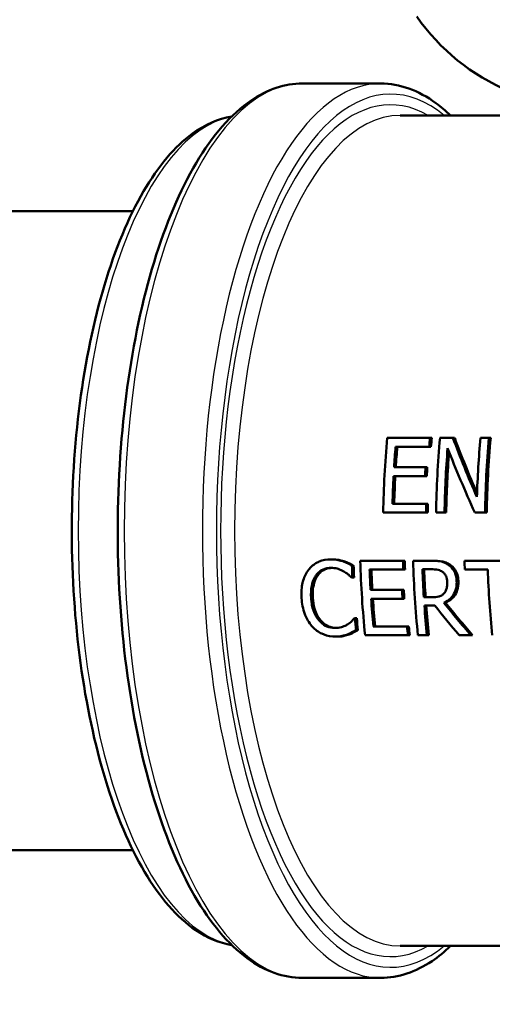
# Model space of a CAD drawing. Header units: millimetres. Extents: x 100 to 2000, y 93 to 2870.
# Tile 6 of 32: x 567 to 589, y 1502 to 1548. Entities that reach past the tile are written whole.
import ezdxf

# ---------------------------------------------------------------- set-up
doc = ezdxf.new("R2010")
doc.units = ezdxf.units.MM
doc.header["$LTSCALE"] = 10
for name, color, linetype, lineweight in [('Hatch', 7, 'Continuous', 9), ('Visible Edges(ISO)', 7, 'Continuous', 50), ('Visible Tangent Edges(ISO)', 7, 'Continuous', 25)]:
    doc.layers.add(name, color=color, linetype=linetype, lineweight=lineweight)

msp = doc.modelspace()

# ---------------------------------------------------------------- hatches: boundary and pattern name
at = {"layer": 'Hatch'}
h = msp.add_hatch(dxfattribs=at)
h.set_pattern_fill('ANSI31', color=256, scale=254, angle=90, style=0)
h.set_pattern_definition([(135, (0, 0), (-22.45064, -22.45064), [])])
edge = h.paths.add_edge_path()
edge.add_line((590.425, 1545.3), (605.755, 1545.3))
edge.add_line((605.755, 1545.3), (605.619, 1547.242))
edge.add_ellipse((605.321, 1546.079), major_axis=(1.199, -0.042), ratio=1, start_angle=77.607, end_angle=90)
edge.add_line((605.363, 1547.278), (593.404, 1547.696))
edge.add_ellipse((593.408, 1547.796), major_axis=(-0.0999, 0.0035), ratio=1, start_angle=0, end_angle=90, ccw=False)
edge.add_line((593.308, 1547.8), (593.322, 1548.199))
edge.add_ellipse((593.422, 1548.196), major_axis=(0.0035, 0.0999), ratio=1, start_angle=2, end_angle=90, ccw=False)
edge.add_line((593.422, 1548.296), (605.546, 1548.296))
edge.add_line((605.546, 1548.296), (605.475, 1549.303))
edge.add_ellipse((604.478, 1549.234), major_axis=(-0.07, 0.998), ratio=1, start_angle=270, end_angle=341)
edge.add_line((604.736, 1550.2), (594.691, 1552.891))
edge.add_ellipse((594.95, 1553.857), major_axis=(-0.966, 0.259), ratio=1, start_angle=54.5, end_angle=90, ccw=False)
edge.add_line((594.178, 1553.221), (592.514, 1555.24))
edge.add_ellipse((593.286, 1555.876), major_axis=(-0.636, 0.772), ratio=1, start_angle=54.5, end_angle=90, ccw=False)
edge.add_line((592.288, 1555.806), (592.141, 1557.903))
edge.add_ellipse((588.65, 1557.659), major_axis=(-0.244, 3.491), ratio=1, start_angle=270, end_angle=353)
edge.add_line((588.833, 1561.154), (564.358, 1562.436))
edge.add_spline(control_points=[(564.358, 1562.436), (562.726, 1562.522), (561.119, 1562.874), (558.081, 1564.082), (556.672, 1564.93), (553.938, 1567.254), (552.712, 1568.798), (550.919, 1572.269), (550.371, 1574.163), (550.201, 1576.109)], knot_values=[-2.152597, -2.152597, -2.152597, -2.152597, -1.662265, -1.662265, -1.171933, -1.171933, -0.585967, -0.585967, 0, 0, 0, 0], degree=3, periodic=0)
edge.add_line((550.201, 1576.109), (534.986, 1750.016))
edge.add_ellipse((533.491, 1749.885), major_axis=(-0.131, 1.494), ratio=1, start_angle=270, end_angle=354.5)
edge.add_line((533.504, 1751.385), (525.02, 1751.459))
edge.add_line((525.02, 1751.459), (516.067, 1751.538))
edge.add_line((516.067, 1751.538), (516.011, 1745.038))
edge.add_line((516.011, 1745.038), (517.725, 1745.023))
edge.add_ellipse((517.716, 1744.023), major_axis=(1, -0.009), ratio=1, start_angle=10, end_angle=90, ccw=False)
edge.add_line((518.702, 1744.188), (518.914, 1742.926))
edge.add_ellipse((519.407, 1743.008), major_axis=(0.083, -0.493), ratio=1, start_angle=270, end_angle=350)
edge.add_line((519.402, 1742.508), (525.54, 1742.455))
edge.add_ellipse((525.501, 1737.955), major_axis=(4.5, -0.039), ratio=1, start_angle=5.5, end_angle=90, ccw=False)
edge.add_line((529.984, 1738.347), (544.563, 1571.702))
edge.add_spline(control_points=[(544.563, 1571.702), (544.753, 1569.531), (545.297, 1567.405), (547.048, 1563.414), (548.244, 1561.575), (551.468, 1558.041), (553.582, 1556.478), (558.29, 1554.251), (560.84, 1553.608), (563.44, 1553.472)], knot_values=[-2.870129, -2.870129, -2.870129, -2.870129, -2.216354, -2.216354, -1.562578, -1.562578, -0.781289, -0.781289, 0, 0, 0, 0], degree=3, periodic=0)
edge.add_line((563.44, 1553.472), (577.941, 1552.712))
edge.add_ellipse((577.418, 1542.726), major_axis=(9.986, -0.523), ratio=1, start_angle=37.8602, end_angle=90, ccw=False)
edge.add_ellipse((593.829, 1554.157), major_axis=(5.716, -8.205), ratio=1, start_angle=270, end_angle=302.2923)
edge.add_ellipse((590.425, 1544.8), major_axis=(0.143, 0.479), ratio=1, start_angle=16.5598, end_angle=90, ccw=False)
edge = h.paths.add_edge_path()
edge.add_line((476.022, 1751.887), (467.538, 1751.961))
edge.add_ellipse((467.564, 1754.961), major_axis=(-3, 0.026), ratio=1, start_angle=5.5, end_angle=90, ccw=False)
edge.add_line((464.576, 1754.699), (464.145, 1759.622))
edge.add_ellipse((462.651, 1759.492), major_axis=(-0.131, 1.494), ratio=1, start_angle=270, end_angle=355)
edge.add_line((462.651, 1760.992), (447.525, 1760.992))
edge.add_line((447.525, 1760.992), (447.525, 1754.992))
edge.add_line((447.525, 1754.992), (449.025, 1754.992))
edge.add_line((449.025, 1754.992), (453.025, 1754.992))
edge.add_ellipse((453.025, 1753.992), major_axis=(1, 0), ratio=1, start_angle=0, end_angle=90, ccw=False)
edge.add_line((454.025, 1753.992), (454.025, 1744.041))
edge.add_line((454.025, 1744.041), (455.854, 1737.215))
edge.add_ellipse((458.752, 1737.992), major_axis=(0.776, -2.898), ratio=1, start_angle=270, end_angle=345)
edge.add_line((458.752, 1734.992), (460.898, 1734.992))
edge.add_ellipse((460.898, 1737.992), major_axis=(3, 0), ratio=1, start_angle=270, end_angle=345.7615)
edge.add_line((463.806, 1737.254), (464.487, 1739.937))
edge.add_ellipse((468.364, 1738.953), major_axis=(0.984, 3.877), ratio=1, start_angle=13.7385, end_angle=90, ccw=False)
edge.add_line((468.399, 1742.953), (481.483, 1742.839))
edge.add_ellipse((481.488, 1743.339), major_axis=(0.5, -0.004), ratio=1, start_angle=270, end_angle=350)
edge.add_line((481.979, 1743.248), (482.212, 1744.506))
edge.add_ellipse((483.196, 1744.324), major_axis=(0.182, 0.983), ratio=1, start_angle=10, end_angle=90, ccw=False)
edge.add_line((483.204, 1745.324), (484.919, 1745.309))
edge.add_line((484.919, 1745.309), (484.975, 1751.809))
edge.add_line((484.975, 1751.809), (476.022, 1751.887))
edge = h.paths.add_edge_path()
edge.add_line((705.458, 1545.3), (710.425, 1545.3))
edge.add_ellipse((710.425, 1544.8), major_axis=(0.5, 0), ratio=1, start_angle=16.5598, end_angle=90, ccw=False)
edge.add_ellipse((707.022, 1554.157), major_axis=(9.215, 3.883), ratio=1, start_angle=270, end_angle=302.2923)
edge.add_ellipse((723.433, 1542.726), major_axis=(5.716, 8.205), ratio=1, start_angle=37.8602, end_angle=90, ccw=False)
edge.add_line((722.909, 1552.712), (905.381, 1562.275))
edge.add_spline(control_points=[(905.381, 1562.275), (907.557, 1562.389), (909.7, 1562.858), (913.75, 1564.469), (915.63, 1565.6), (919.274, 1568.699), (920.909, 1570.757), (923.299, 1575.385), (924.031, 1577.91), (924.258, 1580.505)], knot_values=[-2.870129, -2.870129, -2.870129, -2.870129, -2.216354, -2.216354, -1.562578, -1.562578, -0.781289, -0.781289, 0, 0, 0, 0], degree=3, periodic=0)
edge.add_line((924.258, 1580.505), (935.37, 1707.523))
edge.add_ellipse((1034.99, 1698.808), major_axis=(8.716, 99.619), ratio=1, start_angle=77, end_angle=90, ccw=False)
edge.add_line((939.884, 1729.71), (941.439, 1734.494))
edge.add_ellipse((922.418, 1740.674), major_axis=(6.18, 19.021), ratio=1, start_angle=270, end_angle=273)
edge.add_line((941.736, 1735.498), (944.025, 1744.041))
edge.add_line((944.025, 1744.041), (944.025, 1753.992))
edge.add_ellipse((945.025, 1753.992), major_axis=(0, 1), ratio=1, start_angle=0, end_angle=90, ccw=False)
edge.add_line((945.025, 1754.992), (949.025, 1754.992))
edge.add_line((949.025, 1754.992), (950.525, 1754.992))
edge.add_line((950.525, 1754.992), (950.525, 1760.992))
edge.add_line((950.525, 1760.992), (935.4, 1760.992))
edge.add_ellipse((935.4, 1759.492), major_axis=(-1.5, 0), ratio=1, start_angle=270, end_angle=355)
edge.add_line((933.906, 1759.622), (918.62, 1584.911))
edge.add_spline(control_points=[(918.62, 1584.911), (918.478, 1583.283), (918.07, 1581.689), (916.757, 1578.696), (915.86, 1577.316), (913.442, 1574.666), (911.856, 1573.494), (908.325, 1571.824), (906.413, 1571.342), (904.462, 1571.239)], knot_values=[-2.152597, -2.152597, -2.152597, -2.152597, -1.662265, -1.662265, -1.171933, -1.171933, -0.585967, -0.585967, 0, 0, 0, 0], degree=3, periodic=0)
edge.add_line((904.462, 1571.239), (712.018, 1561.154))
edge.add_ellipse((712.201, 1557.659), major_axis=(-3.495, -0.183), ratio=1, start_angle=270, end_angle=353)
edge.add_line((708.709, 1557.903), (708.563, 1555.806))
edge.add_ellipse((707.565, 1555.876), major_axis=(-0.07, -0.998), ratio=1, start_angle=54.5, end_angle=90, ccw=False)
edge.add_line((708.337, 1555.24), (706.673, 1553.221))
edge.add_ellipse((705.901, 1553.857), major_axis=(-0.636, -0.772), ratio=1, start_angle=54.5, end_angle=90, ccw=False)
edge.add_line((706.16, 1552.891), (696.114, 1550.2))
edge.add_ellipse((696.373, 1549.234), major_axis=(-0.966, -0.259), ratio=1, start_angle=270, end_angle=341)
edge.add_line((695.376, 1549.303), (695.305, 1548.296))
edge.add_line((695.305, 1548.296), (707.429, 1548.296))
edge.add_ellipse((707.429, 1548.196), major_axis=(0.1, 0), ratio=1, start_angle=2, end_angle=90, ccw=False)
edge.add_line((707.529, 1548.199), (707.543, 1547.8))
edge.add_ellipse((707.443, 1547.796), major_axis=(0.0035, -0.0999), ratio=1, start_angle=0, end_angle=90, ccw=False)
edge.add_line((707.446, 1547.696), (695.488, 1547.278))
edge.add_ellipse((695.53, 1546.079), major_axis=(1.162, 0.298), ratio=1, start_angle=77.607, end_angle=90)
edge.add_line((695.231, 1547.242), (695.096, 1545.3))
edge.add_line((695.096, 1545.3), (705.458, 1545.3))

# ---------------------------------------------------------------- linework, layer by layer
at = {"layer": 'Visible Edges(ISO)'}
for p, q in [((583.927, 1545.3), (580.258, 1545.3)), ((584.844, 1543.8), (589.925, 1543.8)), ((530.88, 1539.3), (572.301, 1539.3)), ((586.24, 1528.653), (584.232, 1528.653)), ((586.24, 1528.653), (586.322, 1528.653)), ((587.315, 1528.653), (586.708, 1528.653)), ((587.315, 1528.653), (587.396, 1528.653)), ((589.006, 1528.653), (588.608, 1528.653)), ((589.006, 1528.653), (589.087, 1528.653)), ((584.623, 1528.239), (586.205, 1528.239)), ((586.205, 1528.239), (586.286, 1528.239)), ((586.03, 1527.281), (584.555, 1527.281)), ((586.03, 1527.281), (586.11, 1527.281)), ((584.531, 1526.866), (586.006, 1526.866)), ((586.006, 1526.866), (586.087, 1526.866)), ((586.062, 1525.567), (584.481, 1525.567)), ((586.062, 1525.567), (586.142, 1525.567)), ((584.045, 1525.153), (586.054, 1525.153)), ((586.054, 1525.153), (586.133, 1525.153)), ((586.522, 1525.153), (586.92, 1525.153)), ((586.92, 1525.153), (587, 1525.153)), ((588.34, 1525.153), (588.819, 1525.153)), ((588.819, 1525.153), (588.899, 1525.153)), ((581.577, 1522.953), (581.657, 1522.953)), ((582.144, 1522.862), (582.224, 1522.862)), ((582.577, 1522.658), (582.657, 1522.658)), ((584.976, 1522.891), (582.968, 1522.891)), ((584.976, 1522.891), (585.056, 1522.891)), ((586.272, 1522.891), (585.444, 1522.891)), ((586.272, 1522.891), (586.352, 1522.891)), ((590.437, 1522.891), (587.856, 1522.891)), ((582.565, 1522.096), (582.599, 1522.096)), ((582.599, 1522.096), (582.679, 1522.096)), ((583.408, 1522.477), (584.99, 1522.477)), ((584.99, 1522.477), (585.07, 1522.477)), ((585.884, 1522.488), (586.308, 1522.488)), ((587.87, 1522.477), (588.947, 1522.477)), ((584.928, 1521.518), (583.453, 1521.518)), ((584.928, 1521.518), (585.009, 1521.518)), ((586.325, 1521.172), (585.951, 1521.172)), ((583.478, 1521.104), (584.953, 1521.104)), ((584.953, 1521.104), (585.034, 1521.104)), ((585.977, 1520.783), (586.466, 1520.783)), ((586.884, 1520.914), (586.964, 1520.914)), ((582.723, 1520.185), (582.692, 1520.185)), ((582.723, 1520.185), (582.804, 1520.185)), ((585.163, 1519.805), (583.581, 1519.805)), ((585.163, 1519.805), (585.245, 1519.805)), ((581.805, 1519.328), (581.887, 1519.328)), ((582.367, 1519.43), (582.449, 1519.43)), ((582.774, 1519.629), (582.856, 1519.629)), ((583.195, 1519.391), (585.204, 1519.391)), ((585.204, 1519.391), (585.286, 1519.391)), ((585.672, 1519.391), (586.099, 1519.391)), ((586.099, 1519.391), (586.181, 1519.391)), ((587.602, 1519.391), (588.156, 1519.391)), ((588.156, 1519.391), (588.239, 1519.391)), ((517.122, 1509.3), (572.301, 1509.3)), ((584.844, 1504.8), (627.727, 1504.8)), ((583.927, 1503.3), (580.258, 1503.3))]:
    msp.add_line(p, q, dxfattribs=at)
msp.add_arc((593.829, 1554.157), 10, 214.8602, 247.1526, dxfattribs=at)
for centre, major_axis, ratio, start_param, end_param in [((591.886, 1524.3), (0, -19.7), 0.398389, 4.489544, 4.669036), ((593.894, 1524.3), (0, 19.7), 0.398389, 1.347952, 1.369454), ((593.894, 1524.3), (0, -19.5), 0.398389, 4.48722, 4.508953), ((594.363, 1524.3), (0, -19.7), 0.398389, 4.489544, 4.669036), ((597, 1524.3), (10.38, -19.42), 0.318869, 4.320736, 4.463152), ((597, 1524.3), (10.274, -19.223), 0.318869, 4.318411, 4.453501), ((596.262, 1524.3), (0, -19.7), 0.398389, 4.489544, 4.631961), ((596.66, 1524.3), (0, 19.7), 0.398389, 1.347952, 1.527443), ((596.66, 1524.3), (0, -19.5), 0.398389, 4.48722, 4.668591), ((592.313, 1524.3), (0, 19.7), 0.398389, 1.369454, 1.418892), ((592.313, 1524.3), (0, -19.5), 0.398389, 4.508953, 4.558914), ((594.761, 1524.3), (0, 19.7), 0.398389, 1.37298, 1.527443), ((596.583, 1524.3), (10.464, -19.417), 0.317784, 4.344963, 4.499426), ((594.761, 1524.3), (0, -19.5), 0.398389, 4.521528, 4.668591), ((593.788, 1524.3), (0, 19.7), 0.398389, 1.418892, 1.440124), ((593.788, 1524.3), (0, -19.5), 0.398389, 4.558914, 4.580369), ((592.313, 1524.3), (0, 19.7), 0.398389, 1.440124, 1.506392), ((592.313, 1524.3), (0, -19.5), 0.398389, 4.580369, 4.647323), ((593.894, 1524.3), (0, 19.7), 0.398389, 1.506392, 1.527443), ((593.894, 1524.3), (0, -19.5), 0.398389, 4.647323, 4.668591), ((590.398, 1524.3), (0, 19.7), 0.398389, 1.654215, 1.68286), ((590.398, 1524.3), (0, -19.5), 0.398389, 4.796665, 4.825607), ((590.796, 1524.3), (0, -19.7), 0.398389, 4.783966, 4.964223), ((592.804, 1524.3), (0, 19.7), 0.398389, 1.642373, 1.663465), ((592.804, 1524.3), (0, -19.5), 0.398389, 4.784701, 4.806011), ((593.273, 1524.3), (0, -19.7), 0.398389, 4.783966, 4.964223), ((595.684, 1524.3), (0, -19.7), 0.398389, 4.783966, 4.805058), ((591.223, 1524.3), (0, 19.7), 0.398389, 1.663465, 1.71247), ((591.223, 1524.3), (0, -19.5), 0.398389, 4.806011, 4.855525), ((593.699, 1524.3), (0, 19.7), 0.398389, 1.662887, 1.730236), ((593.699, 1524.3), (0, -19.5), 0.398389, 4.805427, 4.873478), ((596.761, 1524.3), (0, -19.7), 0.398389, 4.805058, 4.964223), ((592.698, 1524.3), (0, 19.7), 0.398389, 1.71247, 1.733737), ((592.698, 1524.3), (0, -19.5), 0.398389, 4.855525, 4.877016), ((591.223, 1524.3), (0, 19.7), 0.398389, 1.733737, 1.800984), ((591.223, 1524.3), (0, -19.5), 0.398389, 4.877016, 4.944981), ((593.699, 1524.3), (0, 19.7), 0.398389, 1.750247, 1.822631), ((593.699, 1524.3), (0, -19.5), 0.398389, 4.893701, 4.966863), ((591.627, 1524.3), (15.626, -19.307), 0.250615, 4.691719, 4.764103), ((592.076, 1524.3), (16.042, -19.303), 0.245438, 4.683892, 4.763002), ((592.076, 1524.3), (15.879, -19.107), 0.245438, 4.685681, 4.765642), ((590.398, 1524.3), (0, 19.7), 0.398389, 1.781214, 1.810163), ((590.398, 1524.3), (0, -19.5), 0.398389, 4.924997, 4.954259), ((592.804, 1524.3), (0, 19.7), 0.398389, 1.800984, 1.822631), ((592.804, 1524.3), (0, -19.5), 0.398389, 4.944981, 4.966863)]:
    msp.add_ellipse(centre, major_axis=major_axis, ratio=ratio, start_param=start_param, end_param=end_param, dxfattribs=at)
for points, knots in [([(580.258, 1503.3), (579.365, 1503.3), (578.481, 1503.625), (576.764, 1504.886), (575.936, 1505.883), (574.437, 1508.471), (573.772, 1510.083), (572.692, 1513.724), (572.275, 1515.747), (571.722, 1520.004), (571.585, 1522.235), (571.599, 1526.691), (571.75, 1528.913), (572.327, 1533.134), (572.753, 1535.13), (573.844, 1538.706), (574.51, 1540.282), (576.04, 1542.864), (576.904, 1543.865), (578.611, 1545.021), (579.431, 1545.3), (580.258, 1545.3)], [3.141593, 3.141593, 3.141593, 3.141593, 3.426159, 3.426159, 3.743841, 3.743841, 4.072307, 4.072307, 4.397271, 4.397271, 4.72037, 4.72037, 5.04298, 5.04298, 5.36613, 5.36613, 5.691214, 5.691214, 6.019762, 6.019762, 6.283185, 6.283185, 6.283185, 6.283185]), ([(583.927, 1545.3), (584.821, 1545.3), (585.705, 1544.974), (586.749, 1544.207), (586.977, 1544.014), (587.199, 1543.8)], [0, 0, 0, 0, 0.2845665, 0.2845665, 0.3663227, 0.3663227, 0.3663227, 0.3663227]), ([(576.939, 1543.754), (576.303, 1543.65), (575.684, 1543.374), (574.26, 1542.338), (573.491, 1541.416), (572.094, 1539.02), (571.473, 1537.524), (570.466, 1534.145), (570.078, 1532.268), (569.561, 1528.318), (569.432, 1526.247), (569.443, 1522.112), (569.582, 1520.048), (570.115, 1516.129), (570.51, 1514.274), (571.522, 1510.949), (572.14, 1509.482), (573.563, 1507.077), (574.369, 1506.142), (575.79, 1505.179), (576.357, 1504.94), (576.939, 1504.845)], [0.064481, 0.064481, 0.064481, 0.064481, 0.282202, 0.282202, 0.599282, 0.599282, 0.928428, 0.928428, 1.253804, 1.253804, 1.577153, 1.577153, 1.899969, 1.899969, 2.223362, 2.223362, 2.548835, 2.548835, 2.878035, 2.878035, 3.077111, 3.077111, 3.077111, 3.077111]), ([(581.577, 1522.953), (581.393, 1522.953), (581.212, 1522.923), (580.913, 1522.798), (580.764, 1522.709), (580.598, 1522.531), (580.573, 1522.501), (580.549, 1522.471)], [-0.1641531, -0.1641531, -0.1641531, -0.1641531, -0.0778581, -0.0778581, -0.0123138, -0.0123138, 0, 0, 0, 0]), ([(580.891, 1522.196), (580.966, 1522.298), (581.057, 1522.381), (581.249, 1522.493), (581.363, 1522.539), (581.533, 1522.555), (581.56, 1522.556), (581.587, 1522.556)], [-0.1160062, -0.1160062, -0.1160062, -0.1160062, -0.056261, -0.056261, -0.0087291, -0.0087291, 0, 0, 0, 0]), ([(581.631, 1522.555), (581.521, 1522.551), (581.414, 1522.526), (581.246, 1522.448), (581.183, 1522.409), (581.068, 1522.313), (581.016, 1522.257), (580.971, 1522.196)], [0.00386036, 0.00386036, 0.00386036, 0.00386036, 0.04044005, 0.04044005, 0.06449373, 0.06449373, 0.08864167, 0.08864167, 0.08864167, 0.08864167]), ([(582.144, 1522.862), (582.032, 1522.899), (581.868, 1522.945), (581.619, 1522.953), (581.598, 1522.953), (581.577, 1522.953)], [-0.08142941, -0.08142941, -0.08142941, -0.08142941, -0.00684168, -0.00684168, 0, 0, 0, 0]), ([(581.587, 1522.556), (581.688, 1522.556), (581.792, 1522.546), (581.944, 1522.503), (582.038, 1522.471), (582.158, 1522.408), (582.175, 1522.398), (582.191, 1522.389)], [-0.1126247, -0.1126247, -0.1126247, -0.1126247, -0.042972, -0.042972, -0.006024, -0.006024, 0, 0, 0, 0]), ([(581.657, 1522.953), (581.758, 1522.953), (581.86, 1522.946), (582.001, 1522.92), (582.105, 1522.901), (582.224, 1522.862)], [0, 0, 0, 0, 0.0331069, 0.0331069, 0.0463901, 0.0463901, 0.0463901, 0.0463901]), ([(582.577, 1522.658), (582.471, 1522.719), (582.334, 1522.791), (582.172, 1522.852), (582.158, 1522.857), (582.144, 1522.862)], [-0.05570863, -0.05570863, -0.05570863, -0.05570863, -0.00473138, -0.00473138, 0, 0, 0, 0]), ([(582.224, 1522.862), (582.296, 1522.837), (582.368, 1522.807), (582.479, 1522.754), (582.556, 1522.716), (582.657, 1522.658)], [0, 0, 0, 0, 0.02469699, 0.02469699, 0.03913888, 0.03913888, 0.03913888, 0.03913888]), ([(587.094, 1522.706), (586.994, 1522.775), (586.886, 1522.825), (586.684, 1522.87), (586.55, 1522.885), (586.342, 1522.89), (586.307, 1522.891), (586.272, 1522.891)], [-0.1428848, -0.1428848, -0.1428848, -0.1428848, -0.0679505, -0.0679505, -0.0114416, -0.0114416, 0, 0, 0, 0]), ([(586.352, 1522.891), (586.499, 1522.891), (586.667, 1522.884), (586.843, 1522.853), (586.911, 1522.84), (587.06, 1522.778), (587.118, 1522.745), (587.174, 1522.706)], [0, 0, 0, 0, 0.04817855, 0.04817855, 0.05743327, 0.05743327, 0.06396786, 0.06396786, 0.06396786, 0.06396786]), ([(587.489, 1521.94), (587.485, 1522.024), (587.475, 1522.109), (587.436, 1522.263), (587.41, 1522.333), (587.344, 1522.451), (587.281, 1522.556), (587.138, 1522.674), (587.117, 1522.691), (587.094, 1522.706)], [-0.1831792, -0.1831792, -0.1831792, -0.1831792, -0.116433, -0.116433, -0.0575007, -0.0575007, -0.0085464, -0.0085464, 0, 0, 0, 0]), ([(587.174, 1522.706), (587.268, 1522.642), (587.348, 1522.561), (587.472, 1522.375), (587.504, 1522.297), (587.551, 1522.135), (587.565, 1522.037), (587.569, 1521.94)], [0, 0, 0, 0, 0.035773, 0.035773, 0.0677513, 0.0677513, 0.1109085, 0.1109085, 0.1109085, 0.1109085]), ([(580.549, 1522.471), (580.434, 1522.321), (580.35, 1522.152), (580.252, 1521.828), (580.206, 1521.619), (580.211, 1521.249), (580.213, 1521.193), (580.216, 1521.138)], [-0.2410443, -0.2410443, -0.2410443, -0.2410443, -0.1124787, -0.1124787, -0.0169003, -0.0169003, 0, 0, 0, 0]), ([(580.661, 1521.138), (580.649, 1521.328), (580.656, 1521.522), (580.721, 1521.849), (580.768, 1521.994), (580.858, 1522.147), (580.874, 1522.172), (580.891, 1522.196)], [-0.1167673, -0.1167673, -0.1167673, -0.1167673, -0.0560728, -0.0560728, -0.0092571, -0.0092571, 0, 0, 0, 0]), ([(580.971, 1522.196), (580.896, 1522.091), (580.844, 1521.971), (580.733, 1521.59), (580.729, 1521.333), (580.742, 1521.138)], [0, 0, 0, 0, 0.0407132, 0.0407132, 0.122907, 0.122907, 0.122907, 0.122907]), ([(582.191, 1522.389), (582.261, 1522.348), (582.332, 1522.301), (582.432, 1522.217), (582.496, 1522.161), (582.549, 1522.112), (582.557, 1522.104), (582.565, 1522.096)], [-0.05376795, -0.05376795, -0.05376795, -0.05376795, -0.02209389, -0.02209389, -0.00346397, -0.00346397, 0, 0, 0, 0]), ([(586.308, 1522.488), (586.382, 1522.488), (586.514, 1522.484), (586.695, 1522.439), (586.762, 1522.411), (586.823, 1522.369)], [-0.06026043, -0.06026043, -0.06026043, -0.06026043, -0.02318674, -0.02318674, 0, 0, 0, 0]), ([(586.823, 1522.369), (586.86, 1522.342), (586.893, 1522.311), (586.956, 1522.233), (586.977, 1522.192), (587.026, 1522.077), (587.042, 1521.99), (587.046, 1521.904)], [-0.04725385, -0.04725385, -0.04725385, -0.04725385, -0.03746994, -0.03746994, -0.02620179, -0.02620179, 0, 0, 0, 0]), ([(586.884, 1520.914), (587.007, 1520.965), (587.119, 1521.037), (587.288, 1521.208), (587.355, 1521.298), (587.457, 1521.528), (587.483, 1521.659), (587.492, 1521.843), (587.492, 1521.892), (587.489, 1521.94)], [-0.1431093, -0.1431093, -0.1431093, -0.1431093, -0.0939457, -0.0939457, -0.0560892, -0.0560892, -0.014665, -0.014665, 0, 0, 0, 0]), ([(587.046, 1521.904), (587.049, 1521.838), (587.048, 1521.771), (587.034, 1521.642), (587.021, 1521.587), (586.98, 1521.47), (586.943, 1521.407), (586.894, 1521.353)], [-0.05420585, -0.05420585, -0.05420585, -0.05420585, -0.03895074, -0.03895074, -0.02359653, -0.02359653, 0, 0, 0, 0]), ([(587.569, 1521.94), (587.577, 1521.79), (587.564, 1521.642), (587.501, 1521.443), (587.456, 1521.322), (587.3, 1521.134), (587.244, 1521.081), (587.114, 1520.986), (587.041, 1520.946), (586.964, 1520.914)], [0, 0, 0, 0, 0.04533457, 0.04533457, 0.06493092, 0.06493092, 0.07428124, 0.07428124, 0.08436763, 0.08436763, 0.08436763, 0.08436763]), ([(586.894, 1521.353), (586.863, 1521.317), (586.827, 1521.286), (586.729, 1521.226), (586.676, 1521.213), (586.549, 1521.181), (586.435, 1521.172), (586.325, 1521.172)], [-0.04856918, -0.04856918, -0.04856918, -0.04856918, -0.04343884, -0.04343884, -0.03607111, -0.03607111, 0, 0, 0, 0]), ([(580.216, 1521.138), (580.233, 1520.885), (580.277, 1520.628), (580.419, 1520.247), (580.506, 1520.057), (580.673, 1519.848), (580.699, 1519.817), (580.727, 1519.788)], [-0.1964828, -0.1964828, -0.1964828, -0.1964828, -0.0804867, -0.0804867, -0.0121542, -0.0121542, 0, 0, 0, 0]), ([(581.038, 1520.08), (580.94, 1520.195), (580.863, 1520.328), (580.76, 1520.575), (580.703, 1520.74), (580.668, 1521.047), (580.664, 1521.092), (580.661, 1521.138)], [-0.1982959, -0.1982959, -0.1982959, -0.1982959, -0.0933384, -0.0933384, -0.0138327, -0.0138327, 0, 0, 0, 0]), ([(580.742, 1521.138), (580.753, 1520.976), (580.776, 1520.809), (580.86, 1520.518), (580.906, 1520.416), (580.995, 1520.246), (581.052, 1520.158), (581.12, 1520.08)], [0, 0, 0, 0, 0.0491874, 0.0491874, 0.0911482, 0.0911482, 0.1405662, 0.1405662, 0.1405662, 0.1405662]), ([(580.727, 1519.788), (580.79, 1519.72), (580.859, 1519.658), (581.006, 1519.55), (581.084, 1519.504), (581.29, 1519.408), (581.464, 1519.348), (581.726, 1519.33), (581.766, 1519.328), (581.805, 1519.328)], [-0.1794844, -0.1794844, -0.1794844, -0.1794844, -0.1321645, -0.1321645, -0.0853494, -0.0853494, -0.0128183, -0.0128183, 0, 0, 0, 0]), ([(581.77, 1519.731), (581.646, 1519.731), (581.524, 1519.756), (581.319, 1519.844), (581.21, 1519.905), (581.077, 1520.037), (581.057, 1520.058), (581.038, 1520.08)], [-0.1237101, -0.1237101, -0.1237101, -0.1237101, -0.0567644, -0.0567644, -0.0087685, -0.0087685, 0, 0, 0, 0]), ([(581.12, 1520.08), (581.198, 1519.99), (581.287, 1519.914), (581.458, 1519.816), (581.534, 1519.784), (581.678, 1519.745), (581.746, 1519.734), (581.815, 1519.732)], [0, 0, 0, 0, 0.03588385, 0.03588385, 0.06113318, 0.06113318, 0.08377629, 0.08377629, 0.08377629, 0.08377629]), ([(582.376, 1519.904), (582.301, 1519.857), (582.22, 1519.819), (582.073, 1519.768), (581.978, 1519.74), (581.816, 1519.732), (581.793, 1519.731), (581.77, 1519.731)], [-0.1135628, -0.1135628, -0.1135628, -0.1135628, -0.0531805, -0.0531805, -0.0076241, -0.0076241, 0, 0, 0, 0]), ([(582.692, 1520.185), (582.659, 1520.146), (582.617, 1520.104), (582.55, 1520.038), (582.5, 1519.991), (582.403, 1519.923), (582.389, 1519.913), (582.376, 1519.904)], [-0.07817942, -0.07817942, -0.07817942, -0.07817942, -0.03969126, -0.03969126, -0.00560809, -0.00560809, 0, 0, 0, 0]), ([(581.805, 1519.328), (581.998, 1519.328), (582.132, 1519.347), (582.333, 1519.418), (582.35, 1519.424), (582.367, 1519.43)], [-0.07136942, -0.07136942, -0.07136942, -0.07136942, -0.00608245, -0.00608245, 0, 0, 0, 0]), ([(582.449, 1519.43), (582.371, 1519.401), (582.288, 1519.374), (582.165, 1519.347), (582.076, 1519.328), (581.887, 1519.328)], [0, 0, 0, 0, 0.02813485, 0.02813485, 0.04224136, 0.04224136, 0.04224136, 0.04224136]), ([(582.367, 1519.43), (582.506, 1519.48), (582.563, 1519.516), (582.748, 1519.615), (582.761, 1519.622), (582.774, 1519.629)], [-0.07067844, -0.07067844, -0.07067844, -0.07067844, -0.00488531, -0.00488531, 0, 0, 0, 0]), ([(582.856, 1519.629), (582.794, 1519.596), (582.733, 1519.563), (582.643, 1519.513), (582.577, 1519.476), (582.449, 1519.43)], [0, 0, 0, 0, 0.02328981, 0.02328981, 0.034624, 0.034624, 0.034624, 0.034624]), ([(587.199, 1504.8), (586.919, 1504.53), (586.631, 1504.293), (585.575, 1503.578), (584.755, 1503.3), (583.927, 1503.3)], [2.77527, 2.77527, 2.77527, 2.77527, 2.8781692, 2.8781692, 3.1415927, 3.1415927, 3.1415927, 3.1415927])]:
    msp.add_open_spline(points, degree=3, knots=knots, dxfattribs=at)
at = {"layer": 'Visible Tangent Edges(ISO)'}
for p, q in [((587.094, 1522.706), (587.174, 1522.706)), ((580.891, 1522.196), (580.971, 1522.196)), ((587.489, 1521.94), (587.569, 1521.94)), ((580.661, 1521.138), (580.742, 1521.138)), ((581.038, 1520.08), (581.12, 1520.08))]:
    msp.add_line(p, q, dxfattribs=at)
for centre, major_axis, start_param, end_param in [((584.386, 1524.3), (0, -20.5), 2.827961, 6.596817), ((580.258, 1524.3), (0, -21), 3.141593, 6.283185), ((583.927, 1524.3), (0, 21), 0, 3.141593), ((584.386, 1524.3), (0, 20), 6.05911, 9.648853), ((577.507, 1524.3), (0, -19.5), 3.215748, 6.20903), ((584.844, 1524.3), (0, -19.5), 3.141593, 6.283185)]:
    msp.add_ellipse(centre, major_axis=major_axis, ratio=0.398389, start_param=start_param, end_param=end_param, dxfattribs=at)

doc.saveas('drawing.dxf')
